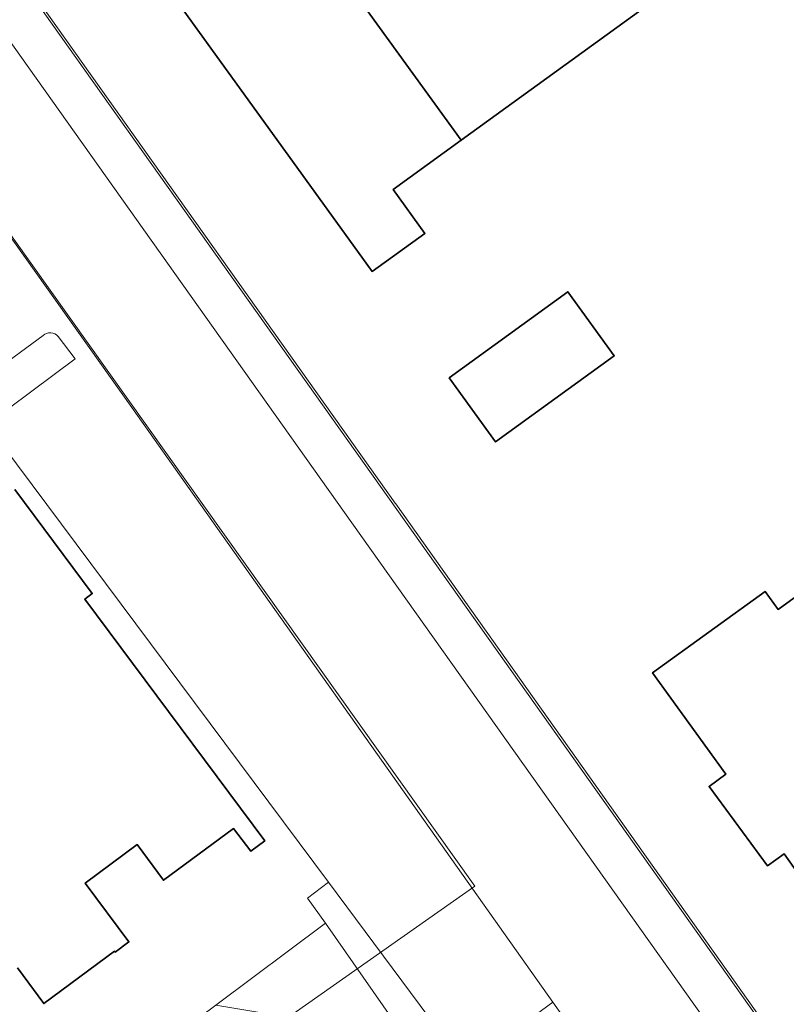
# Model space of a CAD drawing. Header units: metres. Extents: x 237319 to 238937, y 510065 to 511489.
# Tile 55 of 176: x 237835 to 237869, y 510897 to 510941. Entities that reach past the tile are written whole.
import ezdxf

# ---------------------------------------------------------------- set-up
doc = ezdxf.new("R2010")
doc.units = ezdxf.units.M
for name, color, linetype, lineweight in [('B-WE-FV-GELEIDING_WILDRASTER-G', 252, 'Continuous', 18), ('B-WE-KG-GRENS_PERCEEL-GV', 252, 'Continuous', 18), ('B-WE-OG-BEBOUWING-GV', 252, 'Continuous', 35), ('B-WE-OG-TERREIN_BEGROEID-GV', 252, 'Continuous', 18), ('B-WE-OG-TERREIN_ERF-GV', 252, 'Continuous', 18), ('B-WE-OG-TERREIN_OEVER-GV', 252, 'Continuous', 18), ('B-WE-VH-OPENVERHARDING-GV', 252, 'Continuous', 18)]:
    doc.layers.add(name, color=color, linetype=linetype, lineweight=lineweight)

# ---------------------------------------------------------------- blocks, each defined once
blk = doc.blocks.new('brk-2025')
at = {"layer": 'B-WE-KG-GRENS_PERCEEL-GV', "flags": 128}
blk.add_lwpolyline([(237901.769, 510914.628), (237892.97, 510908.279), (237884.127, 510901.897), (237874.35, 510894.842), (237873.906, 510894.561), (237873.429, 510894.341), (237872.927, 510894.187), (237872.409, 510894.102), (237871.884, 510894.086), (237871.362, 510894.141), (237870.851, 510894.265), (237870.362, 510894.455), (237869.903, 510894.71), (237869.481, 510895.023), (237869.105, 510895.39), (237868.782, 510895.804), (237851.991, 510919.489), (237851.968, 510919.521), (237836.24, 510941.655)], dxfattribs=at)
blk.add_lwpolyline([(237792.961, 510858.65), (237766.196, 510896.399), (237828.226, 510940.824), (237855.487, 510902.581)], close=True, dxfattribs=at)
blk = doc.blocks.new('bgt-2025')
at = {"layer": 'B-WE-OG-BEBOUWING-GV', "flags": 128}
for points in [[(237854.886, 510935.564), (237862.884, 510941.356), (237859.112, 510946.614), (237856.284, 510944.561), (237853.259, 510948.74), (237852.737, 510949.462), (237852.055, 510948.984), (237851.567, 510949.656), (237849.104, 510947.874), (237849.591, 510947.202), (237847.538, 510945.711)], [(237847.538, 510945.711), (237845.485, 510944.219), (237845.309, 510944.462), (237842.047, 510942.093), (237848.384, 510933.308), (237850.941, 510929.763), (237853.277, 510931.448), (237851.878, 510933.386), (237854.886, 510935.564)], [(237854.348, 510925.058), (237856.398, 510922.228), (237861.648, 510926.035), (237859.594, 510928.869)], [(237874.805, 510911.26), (237876.496, 510912.463), (237873.507, 510916.722), (237872.805, 510917.682), (237871.05, 510916.399), (237868.889, 510914.82), (237868.322, 510915.61), (237863.341, 510912.017), (237866.575, 510907.533), (237865.837, 510906.995), (237868.412, 510903.49), (237869.155, 510904.015), (237870.58, 510901.998), (237872.107, 510903.076), (237872.643, 510902.341), (237876.173, 510904.916), (237875.637, 510905.652), (237876.052, 510905.955), (237875.624, 510906.553), (237873.114, 510910.058)]]:
    blk.add_lwpolyline(points, close=True, dxfattribs=at)
blk.add_lwpolyline([(237835.271, 510898.975), (237836.435, 510897.398), (237839.566, 510899.71), (237839.596, 510899.67), (237840.199, 510900.12), (237838.266, 510902.722), (237840.558, 510904.427), (237841.722, 510902.851), (237844.816, 510905.135), (237845.592, 510904.13), (237846.197, 510904.597), (237838.244, 510915.268), (237838.581, 510915.522), (237835.163, 510920.125)], dxfattribs=at)
at = {"layer": 'B-WE-OG-TERREIN_BEGROEID-GV', "flags": 128}
blk.add_lwpolyline([(237863.138, 510891.501), (237858.928, 510897.452), (237855.074, 510894.612), (237849.016, 510902.766), (237848.092, 510902.052), (237848.886, 510900.954), (237854.761, 510892.518), (237858.587, 510895.337), (237862.081, 510890.398), (237863.745, 510888.612), (237865.405, 510887.307), (237867.419, 510886.442), (237869.373, 510885.684), (237872.633, 510885.476), (237875.413, 510885.604), (237877.503, 510885.739), (237878.244, 510884.69), (238088.671, 511036.623)], dxfattribs=at)
at = {"layer": 'B-WE-OG-TERREIN_ERF-GV', "flags": 128}
for points in [[(237870.58, 510901.998), (237869.155, 510904.015), (237868.412, 510903.49), (237865.837, 510906.995), (237866.575, 510907.533), (237863.341, 510912.017), (237868.322, 510915.61), (237868.889, 510914.82), (237871.05, 510916.399)], [(237836.079, 510941.715), (237852.032, 510919.244), (237868.658, 510895.827)], [(237836.402, 510926.93), (237825.133, 510918.656)], [(237848.886, 510900.954), (237848.092, 510902.052), (237849.016, 510902.766), (237833.915, 510923.002), (237837.82, 510925.9), (237837.068, 510926.892)], [(237835.163, 510920.125), (237838.581, 510915.522), (237838.244, 510915.268), (237846.197, 510904.597), (237845.592, 510904.13), (237844.816, 510905.135), (237841.722, 510902.851), (237840.558, 510904.427), (237838.266, 510902.722), (237840.199, 510900.12), (237839.596, 510899.67), (237839.566, 510899.71), (237836.435, 510897.398), (237835.271, 510898.975)], [(237806.696, 510869.447), (237842.016, 510895.824), (237844.033, 510897.33), (237848.886, 510900.954)]]:
    blk.add_lwpolyline(points, dxfattribs=at)
for points in [[(237859.112, 510946.614), (237862.884, 510941.356), (237854.886, 510935.564), (237851.878, 510933.386), (237853.277, 510931.448), (237850.941, 510929.763), (237848.384, 510933.308), (237842.047, 510942.093), (237845.309, 510944.462), (237845.485, 510944.219), (237847.538, 510945.711), (237849.591, 510947.202), (237849.104, 510947.874), (237851.567, 510949.656), (237852.055, 510948.984), (237852.737, 510949.462), (237853.259, 510948.74), (237856.284, 510944.561)], [(237854.348, 510925.058), (237859.594, 510928.869), (237861.648, 510926.035), (237856.398, 510922.228)]]:
    blk.add_lwpolyline(points, close=True, dxfattribs=at)
at = {"layer": 'B-WE-OG-TERREIN_ERF-GV'}
blk.add_lwpolyline([(237837.068, 510926.892, 0.417429), (237836.402, 510926.93)], format="xyb", dxfattribs=at)
at = {"layer": 'B-WE-OG-TERREIN_OEVER-GV', "flags": 128}
blk.add_lwpolyline([(237848.886, 510900.954), (237844.033, 510897.33), (237847.771, 510896.707), (237848.68, 510895.474), (237849.394, 510892.489), (237850.952, 510890.088), (237861.614, 510875.994), (237866.483, 510873.008), (237868.244, 510876.427), (237866.416, 510877.369), (237859.577, 510884.573), (237854.761, 510892.518)], close=True, dxfattribs=at)
at = {"layer": 'B-WE-VH-OPENVERHARDING-GV', "flags": 128}
for points in [[(237867.435, 510894.165), (237866.749, 510895.129), (237849.726, 510919.111), (237832.702, 510943.092)], [(237832.702, 510943.092), (237849.726, 510919.111), (237866.749, 510895.129), (237867.435, 510894.165)], [(237868.658, 510895.827), (237852.032, 510919.244), (237836.079, 510941.715)], [(237828.522, 510940.33), (237840.331, 510923.747), (237858.928, 510897.452), (237863.138, 510891.501)], [(237837.068, 510926.892), (237837.82, 510925.9), (237833.915, 510923.002), (237849.016, 510902.766), (237855.074, 510894.612), (237858.928, 510897.452), (237840.331, 510923.747), (237828.522, 510940.33)], [(237825.133, 510918.656), (237836.402, 510926.93)]]:
    blk.add_lwpolyline(points, dxfattribs=at)
at = {"layer": 'B-WE-VH-OPENVERHARDING-GV'}
blk.add_lwpolyline([(237836.402, 510926.93, -0.417429), (237837.068, 510926.892)], format="xyb", dxfattribs=at)
at = {"layer": 'B-WE-KG-GRENS_PERCEEL-GV'}
blk.add_blockref('brk-2025', (0, 0), dxfattribs=at)

msp = doc.modelspace()

# ---------------------------------------------------------------- block references
at = {"layer": 'B-WE-FV-GELEIDING_WILDRASTER-G'}
msp.add_blockref('bgt-2025', (0, 0), dxfattribs=at)

doc.saveas('drawing.dxf')
